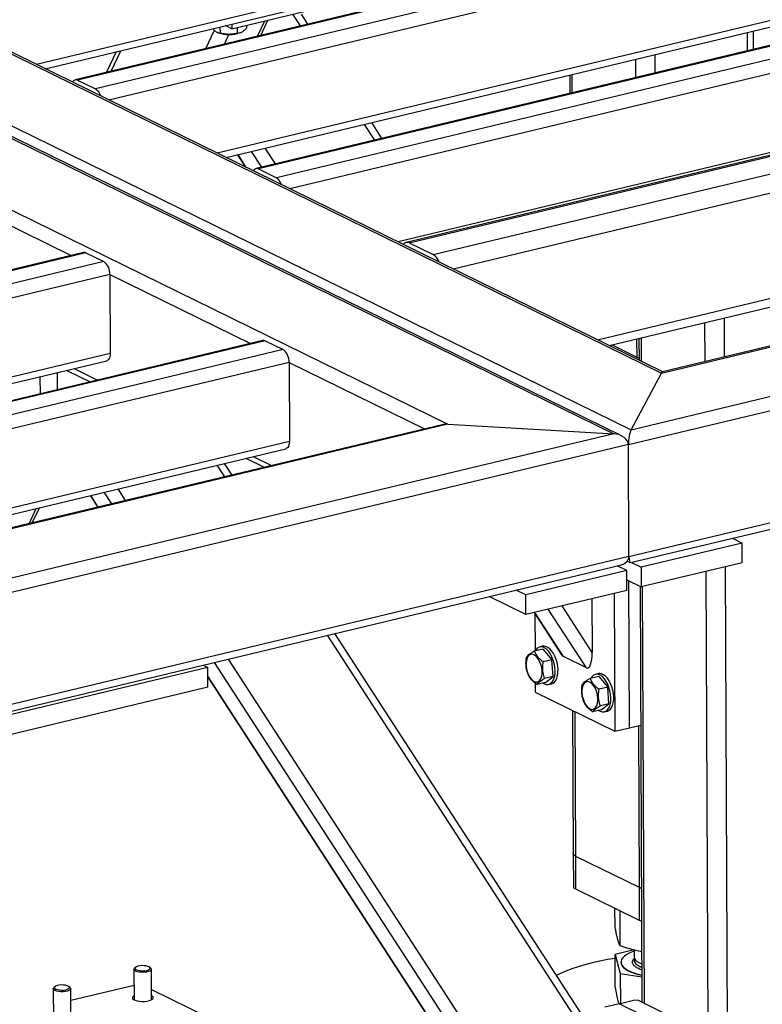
# Model space of a CAD drawing. Header units: millimetres. Extents: x 5 to 589, y 5 to 415.
# Tile 71 of 106: x 463 to 475, y 292 to 308. Entities that reach past the tile are written whole.
import ezdxf

# ---------------------------------------------------------------- set-up
doc = ezdxf.new("R2010")
doc.units = ezdxf.units.MM
doc.layers.add('TRAIT-FORT', color=4, linetype='Continuous', lineweight=25)

msp = doc.modelspace()

# ---------------------------------------------------------------- linework, layer by layer
at = {"layer": 'TRAIT-FORT', "color": 4, "linetype": 'Continuous', "lineweight": 25}
for p, q in [((444.56129, 315.89437), (473.23468, 301.82098)), ((473.25549, 301.84097), (444.60263, 315.90428)), ((442.96242, 315.51108), (472.73955, 300.89596)), ((442.68027, 315.44344), (472.4574, 300.82832)), ((472.58621, 300.79529), (442.7216, 315.45335)), ((441.0814, 315.06015), (469.75479, 300.98676)), ((484.48563, 311.58993), (463.67682, 306.60153)), ((484.52487, 311.58434), (463.71606, 306.59594)), ((481.97283, 311.39004), (463.04485, 306.85252)), ((484.81704, 311.44094), (464.00823, 306.45254)), ((463.18877, 306.78188), (481.91541, 311.27114)), ((484.91515, 311.23202), (464.22666, 306.27247)), ((487.4337, 310.14297), (466.62489, 305.15456)), ((487.47294, 310.13738), (466.66414, 305.14898)), ((484.92091, 309.94308), (465.99292, 305.40556)), ((487.76511, 309.99398), (466.9563, 305.00558)), ((466.13684, 305.33492), (484.86348, 309.82417)), ((487.86322, 309.78506), (467.17474, 304.8255)), ((487.86898, 308.49611), (468.941, 303.95859)), ((466.22994, 307.4345), (468.11096, 307.88543)), ((485.27636, 307.83442), (469.07078, 303.94953)), ((469.1231, 303.94208), (485.24219, 307.80623)), ((467.35119, 307.48237), (467.22723, 307.67358)), ((467.47053, 307.51098), (467.36612, 307.67204)), ((466.22994, 307.4345), (466.12532, 307.48585)), ((466.2296, 307.51085), (466.22994, 307.4345)), ((466.46837, 307.49166), (466.46858, 307.44374)), ((466.64943, 307.31414), (466.76608, 307.56303)), ((466.70275, 307.32692), (466.8194, 307.57581)), ((469.51266, 303.75088), (485.65067, 307.61957)), ((465.8076, 307.11233), (465.94697, 307.40971)), ((465.99611, 307.37497), (466.00948, 307.3694)), ((466.03741, 307.46477), (466.03785, 307.36538)), ((466.10864, 307.1845), (466.18199, 307.341)), ((466.3176, 307.45552), (466.31801, 307.36235)), ((466.36804, 307.371), (466.37923, 307.37578)), ((474.63996, 307.07598), (474.63863, 307.37301)), ((474.73886, 307.09969), (474.73753, 307.39672)), ((464.34609, 307.05932), (464.18909, 306.72433)), ((464.2613, 306.74164), (464.4183, 307.07663)), ((473.13514, 306.71524), (473.13381, 307.01227)), ((472.81761, 306.63912), (472.81628, 306.93615)), ((473.23468, 301.82098), (494.32564, 306.87702)), ((494.22946, 306.86896), (473.25237, 301.84022)), ((471.74063, 306.67829), (471.74195, 306.38125)), ((471.78218, 306.3909), (471.78085, 306.68793)), ((472.73955, 300.89596), (497.02825, 306.71858)), ((463.71606, 306.59594), (464.00823, 306.45254)), ((472.69658, 300.65322), (497.26743, 306.54348)), ((468.55956, 305.61835), (468.39273, 305.87571)), ((468.67891, 305.64697), (468.51207, 305.90432)), ((469.83715, 303.51875), (479.87153, 305.92424)), ((466.46633, 305.1732), (466.33128, 305.38153)), ((466.71842, 305.17698), (466.55158, 305.43434)), ((466.94311, 305.23085), (466.77627, 305.48821)), ((466.32168, 305.37923), (466.45006, 305.18119)), ((466.66414, 305.14898), (466.9563, 305.00558)), ((472.19216, 302.36287), (482.22654, 304.76836)), ((472.38405, 302.26868), (482.41843, 304.67418)), ((472.70474, 298.82721), (497.27559, 304.71747)), ((472.73145, 298.72848), (497.13403, 304.5784)), ((462.05055, 304.5043), (463.61094, 303.73844)), ((469.1231, 303.94208), (469.51266, 303.75088)), ((463.81229, 303.78671), (443.35617, 298.88285)), ((463.85153, 303.78112), (443.39541, 298.87727)), ((463.85153, 303.78112), (464.1437, 303.63772)), ((464.1437, 303.63772), (443.68758, 298.73387)), ((464.2418, 303.4288), (443.90601, 298.55379)), ((464.2418, 303.4288), (464.24756, 302.13985)), ((464.2418, 303.4288), (466.53261, 302.30444)), ((474.26477, 302.08292), (474.26193, 302.71886)), ((473.94724, 302.0068), (473.9444, 302.64274)), ((466.73395, 302.3527), (446.27784, 297.44885)), ((466.7732, 302.34712), (446.31708, 297.44326)), ((466.7732, 302.34712), (467.06537, 302.20372)), ((472.83799, 302.07591), (472.83665, 302.37718)), ((472.86874, 302.38488), (472.87033, 302.03001)), ((472.91069, 302.0102), (472.90897, 302.39452)), ((467.06537, 302.20372), (446.60925, 297.29986)), ((472.87019, 302.0601), (472.42515, 302.27854)), ((464.24756, 302.13985), (445.67227, 297.68688)), ((445.81619, 297.61625), (464.19014, 302.02095)), ((467.16347, 301.9948), (446.82768, 297.11979)), ((463.53762, 301.86452), (463.91824, 301.6777)), ((463.65794, 301.89337), (464.03857, 301.70655)), ((467.16347, 301.9948), (467.16923, 300.70585)), ((467.16347, 301.9948), (469.37312, 300.91026)), ((463.10154, 301.75999), (463.10279, 301.48222)), ((463.3882, 301.55064), (463.38696, 301.82841)), ((472.73955, 300.89596), (473.23468, 301.82098)), ((469.75479, 300.98676), (449.01652, 296.01527)), ((469.65861, 300.9787), (449.03421, 296.03451)), ((469.75479, 300.98676), (472.4574, 300.82832)), ((472.4574, 300.82832), (448.52139, 295.09025)), ((472.69658, 300.65322), (448.47842, 294.84751)), ((467.16923, 300.70585), (448.59394, 296.25288)), ((448.73786, 296.18224), (467.11181, 300.58694)), ((472.70474, 298.82721), (472.69658, 300.65322)), ((466.45928, 300.43052), (466.75875, 300.28353)), ((466.57961, 300.45936), (466.87908, 300.31238)), ((466.11516, 300.12925), (465.99241, 300.3186)), ((466.23451, 300.15786), (466.11176, 300.34721)), ((464.49871, 299.74174), (464.37596, 299.93109)), ((463.92136, 299.82211), (464.04411, 299.63276)), ((464.05371, 299.63507), (463.93096, 299.82442)), ((464.27402, 299.68788), (464.15127, 299.87723)), ((462.92351, 299.36413), (463.03902, 299.61059)), ((462.97683, 299.37691), (463.09234, 299.62338)), ((474.39205, 299.12657), (474.55007, 299.04901)), ((474.55007, 299.04901), (472.90418, 298.65444)), ((474.55151, 298.72677), (474.55007, 299.04901)), ((472.70474, 298.82721), (448.48658, 293.0215)), ((448.51329, 292.92277), (472.56317, 298.68814)), ((472.66905, 298.59808), (472.51103, 298.67564)), ((472.67695, 298.75295), (472.72545, 298.72914)), ((472.74616, 298.732), (472.90418, 298.65444)), ((472.90418, 298.65444), (472.90562, 298.33221)), ((474.55151, 298.72677), (472.90562, 298.33221)), ((474.31423, 291.01074), (474.28005, 298.66169)), ((472.66905, 298.59808), (471.02316, 298.20351)), ((472.67049, 298.27584), (472.66905, 298.59808)), ((473.99628, 291.02938), (473.96252, 298.58557)), ((472.66972, 298.44799), (472.90562, 298.33221)), ((472.71208, 296.03686), (472.70138, 298.43245)), ((472.88681, 298.34144), (472.9171, 291.55906)), ((472.95746, 291.53925), (472.92709, 298.33735)), ((471.0246, 297.88128), (470.42501, 298.17556)), ((471.02316, 298.20351), (470.86514, 298.28107)), ((471.0246, 297.88128), (471.02316, 298.20351)), ((472.67049, 298.27584), (471.0246, 297.88128)), ((472.46692, 298.22704), (472.47695, 295.9805)), ((472.10681, 297.26544), (471.61572, 298.02298)), ((472.1029, 298.13977), (472.10681, 297.26544)), ((471.16112, 297.91401), (471.60571, 297.2282)), ((471.63743, 297.19637), (471.17072, 297.91631)), ((471.17272, 297.89611), (471.17544, 297.28865)), ((472.01076, 297.01314), (471.39103, 297.96912)), ((473.25213, 289.11992), (467.79101, 297.54413)), ((473.18513, 289.43599), (467.91036, 297.57274)), ((471.29755, 297.36492), (471.25052, 297.35365)), ((471.30294, 297.31922), (471.16197, 297.28543)), ((471.30294, 297.31922), (471.45015, 297.14461)), ((472.01076, 297.01314), (471.63743, 297.19637)), ((465.76286, 297.05793), (465.83973, 297.0202)), ((471.45871, 288.60493), (465.94986, 297.10276)), ((471.68206, 288.66087), (466.17455, 297.15662)), ((471.45015, 297.14461), (471.30918, 297.11081)), ((471.47099, 296.87341), (471.45015, 297.14461)), ((465.83973, 297.0202), (460.66692, 295.78015)), ((465.84117, 296.69797), (465.83973, 297.0202)), ((471.41586, 288.27838), (465.84036, 296.87903)), ((471.47099, 296.87341), (471.33002, 296.83961)), ((471.34463, 296.77682), (471.47099, 296.87341)), ((472.21191, 296.87308), (472.07094, 296.83929)), ((472.20651, 296.91878), (472.15948, 296.90751)), ((472.21191, 296.87308), (472.35911, 296.69847)), ((465.84044, 296.8618), (471.40626, 288.27608)), ((471.17778, 296.76412), (471.17843, 296.61783)), ((471.34463, 296.77682), (471.20366, 296.74302)), ((471.39705, 296.74239), (471.44408, 296.75367)), ((465.84117, 296.69797), (460.66836, 295.45791)), ((471.17843, 296.61783), (472.47695, 295.9805)), ((472.35911, 296.69847), (472.21815, 296.66468)), ((472.37996, 296.42727), (472.35911, 296.69847)), ((472.37996, 296.42727), (472.23899, 296.39348)), ((472.25359, 296.33068), (472.37996, 296.42727)), ((471.7869, 296.31919), (471.79733, 293.98316)), ((471.8378, 293.93909), (471.82726, 296.29938)), ((472.25359, 296.33068), (472.11262, 296.29689)), ((472.30602, 296.29626), (472.35304, 296.30753)), ((472.71208, 296.03686), (472.8969, 296.08117)), ((472.87662, 293.42922), (472.86481, 296.07347)), ((472.47695, 295.9805), (472.71208, 296.03686)), ((471.79733, 293.98316), (471.79973, 293.4461)), ((472.87662, 293.42922), (471.8378, 293.93909)), ((471.8402, 293.40203), (471.8378, 293.93909)), ((472.87902, 292.89216), (471.8402, 293.40203)), ((472.87902, 292.89216), (472.87662, 293.42922)), ((472.47895, 292.79079), (472.47762, 293.08917)), ((472.56294, 292.48258), (472.56042, 293.04854)), ((472.78527, 292.4135), (472.48097, 292.33868)), ((472.79012, 292.41216), (472.79062, 292.30057)), ((472.48097, 292.33868), (472.56496, 292.03047)), ((472.48335, 291.80582), (472.48097, 292.33868)), ((472.57514, 292.21462), (472.57517, 292.20925)), ((464.63479, 292.09615), (464.63701, 291.59923)), ((464.66303, 292.13032), (464.64447, 292.11392)), ((464.91065, 292.11511), (464.89195, 292.13134)), ((464.92272, 291.6005), (464.9205, 292.09742)), ((472.56496, 292.03047), (472.91524, 291.97686)), ((472.56496, 292.03047), (472.56715, 291.54055)), ((463.31807, 291.7805), (463.32029, 291.28358)), ((463.34632, 291.81467), (463.32776, 291.79827)), ((463.59394, 291.79946), (463.57523, 291.81569)), ((463.606, 291.28485), (463.60378, 291.78177)), ((464.63595, 291.83492), (463.60465, 291.58769)), ((464.92197, 291.76854), (467.55729, 290.47507)), ((472.52564, 291.58575), (472.54371, 291.53425)), ((472.54546, 291.53535), (472.78058, 291.59171)), ((472.86007, 291.58705), (472.78058, 291.59171)), ((474.09367, 290.98158), (472.86007, 291.58705)), ((472.54546, 291.53535), (472.31033, 291.47898)), ((473.84398, 290.89801), (472.54546, 291.53535))]:
    msp.add_line(p, q, dxfattribs=at)
at = {"layer": 'TRAIT-FORT', "color": 4, "linetype": 'Continuous', "lineweight": 25, "flags": 128}
for points in [[(464.24756, 302.13985), (464.24583, 302.10934), (464.24042, 302.08184), (464.23155, 302.0584), (464.21955, 302.03993), (464.20488, 302.02713), (464.19014, 302.02095)], [(467.16923, 300.70585), (467.1675, 300.67534), (467.16209, 300.64783), (467.15322, 300.62439), (467.14122, 300.60592), (467.12655, 300.59313), (467.11181, 300.58694)], [(471.30184, 296.76656), (471.32704, 296.7517), (471.35886, 296.74139), (471.38956, 296.74093), (471.41814, 296.75034), (471.44369, 296.76932), (471.46539, 296.79726), (471.48253, 296.83325), (471.49458, 296.87615), (471.50113, 296.92458), (471.50198, 296.97697), (471.49711, 297.03164), (471.48666, 297.08684), (471.47098, 297.14079), (471.45057, 297.19176), (471.42609, 297.23811), (471.39831, 297.27836), (471.36815, 297.31119), (471.33655, 297.33557), (471.30455, 297.35071), (471.27316, 297.35612), (471.2434, 297.35162), (471.21622, 297.33737), (471.1925, 297.31382), (471.17662, 297.28894)], [(471.44408, 296.75367), (471.46517, 296.76162), (471.49072, 296.78059), (471.51241, 296.80853), (471.52956, 296.84453), (471.5416, 296.88743), (471.54815, 296.93585), (471.54901, 296.98824), (471.54413, 297.04291), (471.53369, 297.09811), (471.51801, 297.15207), (471.4976, 297.20304), (471.47311, 297.24939), (471.44534, 297.28963), (471.41517, 297.32247), (471.38358, 297.34685), (471.35157, 297.36198), (471.32018, 297.36739), (471.29755, 297.36492)], [(471.02925, 297.04562), (471.03566, 296.99842), (471.04746, 296.95167), (471.06415, 296.9074), (471.08499, 296.86755), (471.10907, 296.83386), (471.13535, 296.80781), (471.16267, 296.79054), (471.18983, 296.78279), (471.21566, 296.78491), (471.23902, 296.7968), (471.25889, 296.81795), (471.2744, 296.84743), (471.28488, 296.88395), (471.28987, 296.92592), (471.28914, 296.9715), (471.28274, 297.0187), (471.27093, 297.06546), (471.25425, 297.10973), (471.23341, 297.14958), (471.20932, 297.18326), (471.18304, 297.20931), (471.15573, 297.22659), (471.12856, 297.23434), (471.10273, 297.23222), (471.07937, 297.22032), (471.0595, 297.19917), (471.04399, 297.16969), (471.03351, 297.13317), (471.02853, 297.0912), (471.02925, 297.04562)], [(472.21081, 296.32043), (472.236, 296.30557), (472.26783, 296.29526), (472.29852, 296.2948), (472.32711, 296.30421), (472.35266, 296.32319), (472.37435, 296.35112), (472.3915, 296.38712), (472.40354, 296.43002), (472.41009, 296.47844), (472.41095, 296.53083), (472.40607, 296.58551), (472.39563, 296.64071), (472.37995, 296.69466), (472.35954, 296.74563), (472.33505, 296.79198), (472.30728, 296.83222), (472.27711, 296.86506), (472.24551, 296.88944), (472.21351, 296.90457), (472.18212, 296.90998), (472.15236, 296.90549), (472.12519, 296.89124), (472.10147, 296.86768), (472.08558, 296.8428)], [(472.35304, 296.30753), (472.37413, 296.31548), (472.39968, 296.33446), (472.42138, 296.3624), (472.43852, 296.39839), (472.45056, 296.44129), (472.45712, 296.48971), (472.45797, 296.54211), (472.4531, 296.59678), (472.44265, 296.65198), (472.42697, 296.70593), (472.40656, 296.7569), (472.38208, 296.80325), (472.3543, 296.84349), (472.32413, 296.87633), (472.29254, 296.90071), (472.26053, 296.91585), (472.22915, 296.92126), (472.20651, 296.91878)], [(471.93821, 296.59949), (471.94462, 296.55229), (471.95642, 296.50553), (471.97311, 296.46126), (471.99395, 296.42141), (472.01804, 296.38773), (472.04431, 296.36168), (472.07163, 296.3444), (472.0988, 296.33665), (472.12462, 296.33877), (472.14798, 296.35067), (472.16785, 296.37182), (472.18337, 296.4013), (472.19385, 296.43782), (472.19883, 296.47979), (472.19811, 296.52537), (472.1917, 296.57257), (472.1799, 296.61932), (472.16321, 296.66359), (472.14237, 296.70344), (472.11828, 296.73713), (472.09201, 296.76318), (472.06469, 296.78045), (472.03752, 296.7882), (472.0117, 296.78608), (471.98834, 296.77419), (471.96847, 296.75304), (471.95295, 296.72356), (471.94247, 296.68704), (471.93749, 296.64507), (471.93821, 296.59949)], [(471.8378, 293.93909), (471.81608, 293.95239), (471.80243, 293.96691), (471.79736, 293.9821), (471.79733, 293.98316)], [(471.8378, 293.93909), (471.81608, 293.95239), (471.80243, 293.96691), (471.79736, 293.9821), (471.79733, 293.98316)], [(471.8402, 293.40203), (471.81848, 293.41533), (471.80483, 293.42985), (471.79976, 293.44504), (471.79973, 293.4461)], [(472.9088, 293.41661), (472.90556, 293.41765), (472.87662, 293.42922)], [(472.9088, 293.41661), (472.90556, 293.41765), (472.87662, 293.42922)], [(472.9112, 292.87955), (472.90796, 292.88059), (472.87902, 292.89216)], [(472.79021, 292.39259), (472.77449, 292.38702), (472.71892, 292.36416), (472.67158, 292.33925), (472.63313, 292.31263), (472.60412, 292.28468), (472.58496, 292.25579), (472.5759, 292.22637), (472.57708, 292.19683), (472.58849, 292.16759), (472.60996, 292.13905), (472.64118, 292.11162), (472.68173, 292.08568), (472.73104, 292.06159), (472.7884, 292.0397), (472.85302, 292.02032), (472.91511, 292.00555)], [(472.48126, 292.27505), (472.35611, 292.25473), (472.22813, 292.23026), (472.10529, 292.20285), (471.98819, 292.17263), (471.87738, 292.13975), (471.77339, 292.10436), (471.67671, 292.06664), (471.5878, 292.02675), (471.52602, 291.99529)], [(472.79062, 292.30057), (472.79075, 292.29682), (472.79739, 292.27244), (472.81391, 292.24866), (472.83999, 292.22593), (472.87512, 292.20471), (472.9143, 292.18707)], [(472.79784, 292.27153), (472.7926, 292.25707), (472.79174, 292.23256), (472.80087, 292.20829), (472.81981, 292.18473), (472.84821, 292.16233), (472.88549, 292.14154), (472.91456, 292.12893)], [(464.91065, 292.11511), (464.91744, 292.10738), (464.92019, 292.09413), (464.91236, 292.08109), (464.89454, 292.0692), (464.86806, 292.05937), (464.83486, 292.05231), (464.79742, 292.04854), (464.75852, 292.04836), (464.72103, 292.05177), (464.68775, 292.05851), (464.66113, 292.0681), (464.64315, 292.07981), (464.63514, 292.09278), (464.63771, 292.10605), (464.64447, 292.11392)], [(464.88651, 292.13541), (464.86493, 292.14543), (464.8356, 292.1528), (464.8011, 292.15686), (464.76451, 292.15726), (464.72908, 292.15395), (464.69796, 292.14723), (464.67392, 292.13771), (464.65908, 292.12621), (464.65476, 292.11377), (464.66136, 292.1015), (464.67829, 292.09047), (464.70403, 292.08168), (464.73631, 292.0759), (464.77225, 292.07364), (464.80867, 292.07511), (464.84232, 292.08018), (464.87021, 292.08839), (464.88988, 292.09902), (464.89956, 292.11113), (464.8984, 292.12362), (464.88651, 292.13541)], [(472.57517, 292.20925), (472.57711, 292.19146), (472.58851, 292.16221), (472.60998, 292.13368), (472.64121, 292.10625), (472.68176, 292.08031), (472.73106, 292.05622), (472.78843, 292.03433), (472.85305, 292.01495), (472.91513, 292.00018)], [(463.59394, 291.79946), (463.60073, 291.79173), (463.60347, 291.77848), (463.59565, 291.76544), (463.57783, 291.75355), (463.55134, 291.74372), (463.51815, 291.73665), (463.48071, 291.73289), (463.44181, 291.73271), (463.40432, 291.73612), (463.37103, 291.74286), (463.34441, 291.75245), (463.32643, 291.76416), (463.31843, 291.77713), (463.32099, 291.7904), (463.32776, 291.79827)], [(463.56979, 291.81975), (463.54822, 291.82978), (463.51888, 291.83715), (463.48438, 291.84121), (463.4478, 291.84161), (463.41237, 291.8383), (463.38125, 291.83158), (463.3572, 291.82206), (463.34236, 291.81056), (463.33805, 291.79812), (463.34465, 291.78585), (463.36157, 291.77482), (463.38732, 291.76603), (463.41959, 291.76025), (463.45554, 291.75799), (463.49195, 291.75946), (463.5256, 291.76453), (463.5535, 291.77274), (463.57316, 291.78337), (463.58285, 291.79547), (463.58169, 291.80797), (463.56979, 291.81975)], [(464.63672, 291.66396), (464.63153, 291.66108), (464.61475, 291.6475), (464.60834, 291.63296), (464.6127, 291.61838), (464.62755, 291.60467), (464.65196, 291.59268), (464.6844, 291.58319), (464.72283, 291.57677), (464.76483, 291.57384), (464.80777, 291.57458), (464.84895, 291.57894), (464.88577, 291.58665), (464.91594, 291.59722), (464.93754, 291.60999), (464.94923, 291.62416), (464.95026, 291.63884), (464.94058, 291.6531), (464.9208, 291.66605), (464.9208, 291.66605)]]:
    msp.add_lwpolyline(points, dxfattribs=at)
at = {"layer": 'TRAIT-FORT', "color": 4, "linetype": 'Continuous', "lineweight": 25}
for centre, radius, start, end in [((466.18654, 307.86769), 0.52881, 250.438421, 290.073456), ((463.69078, 306.54173), 0.05982, 64.997782, 159.230075), ((463.89771, 306.28634), 0.19959, 15.446253, 56.378195), ((466.63885, 305.09476), 0.05982, 64.997782, 159.230075), ((466.84579, 304.83937), 0.19959, 15.446253, 56.378195), ((469.08822, 303.87642), 0.07434, 62.020854, 146.984438), ((463.82451, 303.73197), 0.05608, 61.202059, 102.592934), ((463.99728, 303.44147), 0.24485, 357.034558, 53.27519), ((469.38708, 303.54916), 0.23761, 19.884839, 58.096674), ((466.74618, 302.29797), 0.05608, 61.202059, 102.592934), ((466.91895, 302.00746), 0.24485, 357.034558, 53.27519)]:
    msp.add_arc(centre, radius, start, end, dxfattribs=at)
for centre, major_axis, ratio, start_param, end_param in [((473.2354, 301.65986), (0.02003, 0.18056), 0.21505585, 0.07732012, 0.49275523), ((473.2354, 301.65986), (0.02003, 0.18056), 0.21505585, 0.07732012, 0.49275523), ((469.75551, 300.82565), (0.23781, -0.02638), 0.67094711, 1.64811645, 2.06355155), ((469.75551, 300.82565), (0.23781, -0.02638), 0.67094711, 1.64811645, 2.06355155), ((472.74027, 300.73484), (0.02003, 0.18056), 0.21505585, 0.49275523, 2.06355155), ((472.74027, 300.73484), (0.02003, 0.18056), 0.21505585, 0.49275523, 2.06355155), ((472.45812, 300.6672), (0.23781, -0.02638), 0.67094711, 0.07732012, 1.64811645), ((472.45812, 300.6672), (0.23781, -0.02638), 0.67094711, 0.07732012, 1.64811645), ((472.46627, 298.84119), (0.23781, -0.02638), 0.67094711, 5.20514421, 6.36050543), ((472.46627, 298.84119), (0.23781, -0.02638), 0.67094711, 5.20514421, 6.36050543), ((472.74843, 298.90883), (0.02003, 0.18056), 0.21505585, 2.06355155, 3.21891278), ((472.74843, 298.90883), (0.02003, 0.18056), 0.21505585, 2.06355155, 3.21891278), ((471.63609, 297.49648), (-0.01848, 0.30383), 0.3147463, 2.63346687, 2.96450316), ((472.00942, 297.31324), (-0.01848, 0.30383), 0.3147463, 2.96450316, 4.53529948)]:
    msp.add_ellipse(centre, major_axis=major_axis, ratio=ratio, start_param=start_param, end_param=end_param, dxfattribs=at)
for points, knots in [([(465.9208, 307.43682), (465.93317, 307.42281), (465.95636, 307.39656), (465.99166, 307.37525), (466.01822, 307.36716), (466.03349, 307.36577), (466.03785, 307.36538)], [0, 0, 0, 0, 0.31958625, 0.59874154, 0.88544015, 1, 1, 1, 1]), ([(466.31801, 307.36235), (466.29372, 307.35672), (466.24462, 307.34535), (466.1718, 307.34178), (466.10214, 307.34893), (466.05941, 307.35986), (466.03785, 307.36538)], [0, 0, 0, 0, 0.26460494, 0.53494775, 0.76534312, 1, 1, 1, 1]), ([(466.31801, 307.36235), (466.33111, 307.36352), (466.35758, 307.3659), (466.39675, 307.38271), (466.43414, 307.40933), (466.45703, 307.4322), (466.46858, 307.44374)], [0, 0, 0, 0, 0.26460494, 0.53494775, 0.76534313, 1, 1, 1, 1]), ([(471.16197, 297.28543), (471.14585, 297.27581), (471.11326, 297.25636), (471.07659, 297.23033), (471.05078, 297.20767), (471.0407, 297.19515), (471.03561, 297.18884)], [0, 0, 0, 0, 0.26460494, 0.53494775, 0.76534312, 1, 1, 1, 1]), ([(471.16197, 297.28543), (471.1696, 297.26903), (471.185, 297.2359), (471.21946, 297.18959), (471.26164, 297.14753), (471.29324, 297.12313), (471.30918, 297.11081)], [0, 0, 0, 0, 0.26460494, 0.53494775, 0.76534313, 1, 1, 1, 1]), ([(471.05645, 296.91764), (471.04666, 296.95043), (471.03046, 297.00466), (471.0252, 297.0877), (471.02912, 297.14535), (471.03417, 297.17918), (471.03561, 297.18884)], [0, 0, 0, 0, 0.38554949, 0.63764185, 0.89654625, 1, 1, 1, 1]), ([(471.33002, 296.83961), (471.32023, 296.87241), (471.30403, 296.92664), (471.29877, 297.00968), (471.30269, 297.06733), (471.30774, 297.10116), (471.30918, 297.11081)], [0, 0, 0, 0, 0.38554949, 0.63764185, 0.89654625, 1, 1, 1, 1]), ([(471.20366, 296.74302), (471.18573, 296.75694), (471.14947, 296.78508), (471.10739, 296.82956), (471.0764, 296.8743), (471.06314, 296.9031), (471.05645, 296.91764)], [0, 0, 0, 0, 0.26460494, 0.53494775, 0.76534313, 1, 1, 1, 1]), ([(471.20366, 296.74302), (471.20947, 296.75017), (471.22122, 296.76462), (471.25026, 296.78882), (471.28726, 296.81416), (471.31568, 296.83108), (471.33002, 296.83961)], [0, 0, 0, 0, 0.26460494, 0.53494775, 0.76534313, 1, 1, 1, 1]), ([(471.96542, 296.4715), (471.95562, 296.50429), (471.93943, 296.55853), (471.93416, 296.64156), (471.93808, 296.69921), (471.94313, 296.73304), (471.94457, 296.7427)], [0, 0, 0, 0, 0.38554949, 0.63764185, 0.89654625, 1, 1, 1, 1]), ([(472.07094, 296.83929), (472.05482, 296.82967), (472.02222, 296.81022), (471.98555, 296.7842), (471.95975, 296.76154), (471.94966, 296.74902), (471.94457, 296.7427)], [0, 0, 0, 0, 0.26460494, 0.53494775, 0.76534312, 1, 1, 1, 1]), ([(472.07094, 296.83929), (472.07856, 296.8229), (472.09397, 296.78976), (472.12842, 296.74345), (472.1706, 296.7014), (472.2022, 296.67699), (472.21815, 296.66468)], [0, 0, 0, 0, 0.26460494, 0.53494775, 0.76534313, 1, 1, 1, 1]), ([(472.23899, 296.39348), (472.22919, 296.42627), (472.213, 296.48051), (472.20773, 296.56354), (472.21165, 296.62119), (472.2167, 296.65502), (472.21815, 296.66468)], [0, 0, 0, 0, 0.38554949, 0.63764185, 0.89654625, 1, 1, 1, 1]), ([(472.11262, 296.29689), (472.09469, 296.31081), (472.05844, 296.33895), (472.01635, 296.38343), (471.98537, 296.42817), (471.97211, 296.45697), (471.96542, 296.4715)], [0, 0, 0, 0, 0.26460494, 0.53494775, 0.76534313, 1, 1, 1, 1]), ([(472.11262, 296.29689), (472.11843, 296.30404), (472.13018, 296.31849), (472.15922, 296.34268), (472.19622, 296.36803), (472.22465, 296.38494), (472.23899, 296.39348)], [0, 0, 0, 0, 0.26460494, 0.53494775, 0.76534313, 1, 1, 1, 1]), ([(472.56294, 292.48258), (472.55738, 292.49263), (472.54686, 292.51167), (472.53131, 292.55419), (472.51746, 292.60283), (472.50457, 292.65771), (472.49204, 292.71836), (472.48346, 292.76586), (472.47895, 292.79079)], [0, 0, 0, 0, 0.20206835, 0.38269984, 0.55531458, 0.69299169, 0.83889419, 1, 1, 1, 1]), ([(472.91342, 292.38438), (472.88065, 292.39095), (472.80752, 292.40563), (472.69043, 292.43842), (472.60682, 292.46738), (472.56294, 292.48258)], [0, 0, 0, 0, 0.27841515, 0.62134083, 1, 1, 1, 1]), ([(472.91474, 292.08767), (472.91413, 292.08785), (472.8858, 292.09603), (472.84307, 292.11737), (472.79224, 292.15092), (472.76938, 292.1819), (472.76203, 292.20699), (472.76263, 292.23145), (472.77142, 292.25592), (472.79042, 292.27288), (472.79684, 292.2786)], [0, 0, 0, 0, 0.00401827, 0.18535459, 0.37053913, 0.55572367, 0.64649578, 0.73729281, 0.91139117, 1, 1, 1, 1]), ([(472.48335, 291.80582), (472.49025, 291.76287), (472.50066, 291.69811), (472.51486, 291.62808), (472.52204, 291.59989), (472.52564, 291.58575)], [0, 0, 0, 0, 0.49525132, 0.7468182, 1, 1, 1, 1])]:
    msp.add_open_spline(points, degree=3, knots=knots, dxfattribs=at)

doc.saveas('drawing.dxf')
